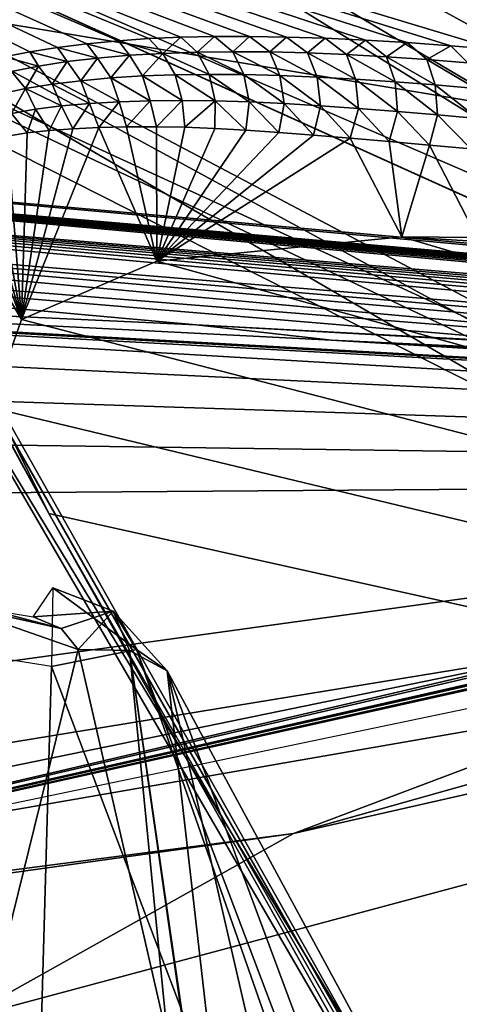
# Model space of a CAD drawing. Header units: millimetres. Extents: x -4274 to 4951, y -4805 to 4805.
# Tile 218 of 225: x 1668 to 1880, y 2198 to 2672. Entities that reach past the tile are written whole.
import ezdxf

# ---------------------------------------------------------------- set-up
doc = ezdxf.new("R2010")
doc.units = ezdxf.units.MM
doc.header["$LTSCALE"] = 41.718519
for name, color, linetype in [('37', 7, 'CONTINUOUS'), ('38', 7, 'CONTINUOUS'), ('424', 7, 'CONTINUOUS'), ('426', 7, 'CONTINUOUS'), ('427', 7, 'CONTINUOUS'), ('428', 7, 'CONTINUOUS'), ('429', 7, 'CONTINUOUS'), ('430', 7, 'CONTINUOUS'), ('46', 7, 'CONTINUOUS'), ('49', 7, 'CONTINUOUS'), ('490', 7, 'CONTINUOUS'), ('50', 7, 'CONTINUOUS'), ('53', 7, 'CONTINUOUS'), ('62', 7, 'CONTINUOUS'), ('63', 7, 'CONTINUOUS'), ('763', 7, 'CONTINUOUS'), ('764', 7, 'CONTINUOUS'), ('787', 7, 'CONTINUOUS'), ('822', 7, 'CONTINUOUS'), ('879', 7, 'CONTINUOUS'), ('923', 7, 'CONTINUOUS'), ('924', 7, 'CONTINUOUS'), ('943', 7, 'CONTINUOUS'), ('955', 7, 'CONTINUOUS'), ('98', 7, 'CONTINUOUS'), ('990', 7, 'CONTINUOUS')]:
    doc.layers.add(name, color=color, linetype=linetype)

msp = doc.modelspace()

# ---------------------------------------------------------------- linework, layer by layer
at = {"layer": '37', "linetype": 'Continuous'}
for points in [[(0, 2134.04, -11095.23), (2454.89, 2472.58, -11095.23), (0, -2134.04, -11095.23), (0, 2134.04, -11095.23)], [(0, -2134.04, -11095.23), (2454.89, 2472.58, -11095.23), (2454.89, -2472.58, -11095.23), (0, -2134.04, -11095.23)]]:
    msp.add_3dface(points, dxfattribs=at)
at = {"layer": '38', "linetype": 'Continuous'}
for points in [[(2454.89, 2472.58, -11095.23), (0, 2134.04, -11095.23), (2454.89, 2472.58, -10993.63), (2454.89, 2472.58, -11095.23)], [(2454.89, 2472.58, -10993.63), (0, 2134.04, -11095.23), (0, 2134, -10993.63), (2454.89, 2472.58, -10993.63)]]:
    msp.add_3dface(points, dxfattribs=at)
at = {"layer": '424', "linetype": 'Continuous'}
for points in [[(1683.23, 2360.81, -7404.98), (2265.38, 825.34, -7290.01), (1724.24, 2369.01, -7433.46), (1683.23, 2360.81, -7404.98)], [(1724.24, 2369.01, -7433.46), (2265.38, 825.34, -7290.01), (2309, 826.56, -7319.03), (1724.24, 2369.01, -7433.46)], [(1724.24, 2369.01, -7433.46), (2309, 826.56, -7319.03), (1738.96, 2358.8, -7480.61), (1724.24, 2369.01, -7433.46)], [(1738.96, 2358.8, -7480.61), (2309, 826.56, -7319.03), (1924.65, 2015.81, -7448.59), (1738.96, 2358.8, -7480.61)]]:
    msp.add_3dface(points, dxfattribs=at)
at = {"layer": '426', "linetype": 'Continuous'}
for points in [[(1650.07, 1190.9, -7213.76), (1683.23, 2360.81, -7404.98), (1631.56, 2369.09, -7397.43), (1650.07, 1190.9, -7213.76)], [(2265.38, 825.34, -7290.01), (1683.23, 2360.81, -7404.98), (1650.07, 1190.9, -7213.76), (2265.38, 825.34, -7290.01)]]:
    msp.add_3dface(points, dxfattribs=at)
at = {"layer": '427', "linetype": 'Continuous'}
for points in [[(1683.96, 2398.74, -7441.45), (1712.93, 2387.55, -7469.84), (1674.45, 2384.83, -7491.3), (1683.96, 2398.74, -7441.45)], [(1683.23, 2360.81, -7404.98), (1724.24, 2369.01, -7433.46), (1683.96, 2398.74, -7441.45), (1683.23, 2360.81, -7404.98)], [(1724.24, 2369.01, -7433.46), (1712.93, 2387.55, -7469.84), (1683.96, 2398.74, -7441.45), (1724.24, 2369.01, -7433.46)], [(1712.93, 2387.55, -7469.84), (1687.82, 2379.18, -7496.51), (1674.45, 2384.83, -7491.3), (1712.93, 2387.55, -7469.84)], [(1687.82, 2379.18, -7496.51), (1712.93, 2387.55, -7469.84), (1696.02, 2369, -7505.97), (1687.82, 2379.18, -7496.51)], [(1696.02, 2369, -7505.97), (1712.93, 2387.55, -7469.84), (1720.85, 2368.49, -7497.08), (1696.02, 2369, -7505.97)], [(1724.24, 2369.01, -7433.46), (1738.96, 2358.8, -7480.61), (1712.93, 2387.55, -7469.84), (1724.24, 2369.01, -7433.46)], [(1712.93, 2387.55, -7469.84), (1738.96, 2358.8, -7480.61), (1720.85, 2368.49, -7497.08), (1712.93, 2387.55, -7469.84)]]:
    msp.add_3dface(points, dxfattribs=at)
at = {"layer": '428', "linetype": 'Continuous'}
msp.add_3dface([(1738.96, 2358.8, -7480.61), (1924.65, 2015.81, -7448.59), (1805.33, 2071.26, -7782.34), (1738.96, 2358.8, -7480.61)], dxfattribs=at)
at = {"layer": '429', "linetype": 'Continuous'}
for points in [[(1696.02, 2369, -7505.97), (1720.85, 2368.49, -7497.08), (1761.75, 2082.81, -7810.04), (1696.02, 2369, -7505.97)], [(1720.85, 2368.49, -7497.08), (1738.96, 2358.8, -7480.61), (1801.71, 1810.92, -8178.25), (1720.85, 2368.49, -7497.08)], [(1774.91, 1817.79, -8181.67), (1720.85, 2368.49, -7497.08), (1801.71, 1810.92, -8178.25), (1774.91, 1817.79, -8181.67)], [(1720.85, 2368.49, -7497.08), (1774.91, 1817.79, -8181.67), (1761.75, 2082.81, -7810.04), (1720.85, 2368.49, -7497.08)], [(1801.71, 1810.92, -8178.25), (1738.96, 2358.8, -7480.61), (1805.33, 2071.26, -7782.34), (1801.71, 1810.92, -8178.25)]]:
    msp.add_3dface(points, dxfattribs=at)
at = {"layer": '430', "linetype": 'Continuous'}
for points in [[(1687.82, 2379.18, -7496.51), (1696.02, 2369, -7505.97), (1631.21, 2391.62, -7485.07), (1687.82, 2379.18, -7496.51)], [(1631.21, 2391.62, -7485.07), (1696.02, 2369, -7505.97), (1635.42, 2123.34, -7761.93), (1631.21, 2391.62, -7485.07)], [(1687.82, 2379.18, -7496.51), (1631.21, 2391.62, -7485.07), (1652.83, 2388.22, -7488.18), (1687.82, 2379.18, -7496.51)], [(1674.45, 2384.83, -7491.3), (1687.82, 2379.18, -7496.51), (1652.83, 2388.22, -7488.18), (1674.45, 2384.83, -7491.3)], [(1696.02, 2369, -7505.97), (1761.75, 2082.81, -7810.04), (1635.42, 2123.34, -7761.93), (1696.02, 2369, -7505.97)]]:
    msp.add_3dface(points, dxfattribs=at)
at = {"layer": '46', "linetype": 'Continuous'}
for points in [[(2458.34, 2460.35, -10993.63), (1240.81, 2206.46, -10993.63), (2445.86, 2485.45, -10205.11), (2458.34, 2460.35, -10993.63)], [(2445.86, 2485.45, -10205.11), (1240.81, 2206.46, -10993.63), (2334.06, 2454.42, -10217), (2445.86, 2485.45, -10205.11)], [(2334.06, 2454.42, -10217), (1240.81, 2206.46, -10993.63), (2300.62, 2445.66, -10214.58), (2334.06, 2454.42, -10217)], [(2300.62, 2445.66, -10214.58), (1240.81, 2206.46, -10993.63), (2218.14, 2424.92, -10200.1), (2300.62, 2445.66, -10214.58)], [(2218.14, 2424.92, -10200.1), (1240.81, 2206.46, -10993.63), (2120.6, 2402.25, -10161.19), (2218.14, 2424.92, -10200.1)], [(2120.6, 2402.25, -10161.19), (1240.81, 2206.46, -10993.63), (1986.72, 2375.19, -10046.03), (2120.6, 2402.25, -10161.19)], [(1986.72, 2375.19, -10046.03), (1240.81, 2206.46, -10993.63), (1939.42, 2369.39, -9914.13), (1986.72, 2375.19, -10046.03)], [(1939.42, 2369.39, -9914.13), (1240.81, 2206.46, -10993.63), (975.4, 2211.75, -9914.13), (1939.42, 2369.39, -9914.13)]]:
    msp.add_3dface(points, dxfattribs=at)
at = {"layer": '49', "linetype": 'Continuous'}
for points in [[(1392.64, 3258.26, -10063.43), (1409.46, 3303.76, -9914.13), (2609.58, 2566.25, -10036.67), (1392.64, 3258.26, -10063.43)], [(1409.46, 3303.76, -9914.13), (2643.48, 2578.76, -9914.13), (2609.58, 2566.25, -10036.67), (1409.46, 3303.76, -9914.13)], [(1348.59, 3139.14, -10155.7), (1392.64, 3258.26, -10063.43), (2500.02, 2539.32, -10131.38), (1348.59, 3139.14, -10155.7)], [(2500.02, 2539.32, -10131.38), (1392.64, 3258.26, -10063.43), (2609.58, 2566.25, -10036.67), (2500.02, 2539.32, -10131.38)], [(1294.15, 2991.91, -10155.7), (1348.59, 3139.14, -10155.7), (2321.77, 2504.54, -10168.04), (1294.15, 2991.91, -10155.7)], [(2321.77, 2504.54, -10168.04), (1348.59, 3139.14, -10155.7), (2418.9, 2522.4, -10159.02), (2321.77, 2504.54, -10168.04)], [(2418.9, 2522.4, -10159.02), (1348.59, 3139.14, -10155.7), (2500.02, 2539.32, -10131.38), (2418.9, 2522.4, -10159.02)], [(1250.1, 2872.79, -10063.43), (1294.15, 2991.91, -10155.7), (2129.45, 2475.96, -10123.27), (1250.1, 2872.79, -10063.43)], [(2129.45, 2475.96, -10123.27), (1294.15, 2991.91, -10155.7), (2217.67, 2487.94, -10154.33), (2129.45, 2475.96, -10123.27)], [(2217.67, 2487.94, -10154.33), (1294.15, 2991.91, -10155.7), (2321.77, 2504.54, -10168.04), (2217.67, 2487.94, -10154.33)], [(1233.28, 2827.29, -9914.13), (1250.1, 2872.79, -10063.43), (1956.41, 2461.45, -9914.13), (1233.28, 2827.29, -9914.13)], [(1956.41, 2461.45, -9914.13), (1250.1, 2872.79, -10063.43), (2004.18, 2462.82, -10029.36), (1956.41, 2461.45, -9914.13)], [(2004.18, 2462.82, -10029.36), (1250.1, 2872.79, -10063.43), (2129.45, 2475.96, -10123.27), (2004.18, 2462.82, -10029.36)]]:
    msp.add_3dface(points, dxfattribs=at)
at = {"layer": '490', "linetype": 'Continuous'}
msp.add_3dface([(2013.08, 1879.18, -2979.4), (1597.93, 2031.43, -3069.93), (1621, 2526.47, -2300.29), (2013.08, 1879.18, -2979.4)], dxfattribs=at)
at = {"layer": '50', "linetype": 'Continuous'}
for points in [[(2643.48, 2578.76, -9914.13), (1409.46, 3303.76, -9914.13), (1392.64, 3258.26, -9764.83), (2643.48, 2578.76, -9914.13)], [(1392.64, 3258.26, -9764.83), (1348.59, 3139.14, -9672.56), (2500.08, 2539.33, -9696.91), (1392.64, 3258.26, -9764.83)], [(2643.48, 2578.76, -9914.13), (1392.64, 3258.26, -9764.83), (2610.23, 2566.44, -9792.62), (2643.48, 2578.76, -9914.13)], [(2610.23, 2566.44, -9792.62), (1392.64, 3258.26, -9764.83), (2500.08, 2539.33, -9696.91), (2610.23, 2566.44, -9792.62)], [(1348.59, 3139.14, -9672.56), (1294.15, 2991.91, -9672.56), (2418.29, 2522.28, -9669.11), (1348.59, 3139.14, -9672.56)], [(2500.08, 2539.33, -9696.91), (1348.59, 3139.14, -9672.56), (2418.29, 2522.28, -9669.11), (2500.08, 2539.33, -9696.91)], [(1294.15, 2991.91, -9672.56), (1250.1, 2872.79, -9764.83), (2159.13, 2479.78, -9692.29), (1294.15, 2991.91, -9672.56)], [(2418.29, 2522.28, -9669.11), (1294.15, 2991.91, -9672.56), (2320.79, 2504.37, -9660.23), (2418.29, 2522.28, -9669.11)], [(2320.79, 2504.37, -9660.23), (1294.15, 2991.91, -9672.56), (2159.13, 2479.78, -9692.29), (2320.79, 2504.37, -9660.23)], [(1250.1, 2872.79, -9764.83), (1233.28, 2827.29, -9914.13), (2023.41, 2464.44, -9777.66), (1250.1, 2872.79, -9764.83)], [(2159.13, 2479.78, -9692.29), (1250.1, 2872.79, -9764.83), (2128.9, 2475.89, -9705.24), (2159.13, 2479.78, -9692.29)], [(2128.9, 2475.89, -9705.24), (1250.1, 2872.79, -9764.83), (2023.41, 2464.44, -9777.66), (2128.9, 2475.89, -9705.24)], [(1233.28, 2827.29, -9914.13), (1956.41, 2461.45, -9914.13), (2003.96, 2462.8, -9799.16), (1233.28, 2827.29, -9914.13)], [(2023.41, 2464.44, -9777.66), (1233.28, 2827.29, -9914.13), (2003.96, 2462.8, -9799.16), (2023.41, 2464.44, -9777.66)]]:
    msp.add_3dface(points, dxfattribs=at)
at = {"layer": '53', "linetype": 'Continuous'}
for points in [[(1939.42, 2369.39, -9914.13), (975.4, 2211.75, -9914.13), (1000.41, 2176.5, -8832.54), (1939.42, 2369.39, -9914.13)], [(1970.64, 2344.73, -9031.58), (1939.42, 2369.39, -9914.13), (1000.41, 2176.5, -8832.54), (1970.64, 2344.73, -9031.58)]]:
    msp.add_3dface(points, dxfattribs=at)
at = {"layer": '62', "linetype": 'Continuous'}
for points in [[(1639.68, 2190.89, -8846.22), (1732.37, 1923.25, -8804.11), (2946.93, 2540.75, -9265.17), (1639.68, 2190.89, -8846.22)], [(2946.93, 2540.75, -9265.17), (1732.37, 1923.25, -8804.11), (3036.17, 2541.45, -9295.34), (2946.93, 2540.75, -9265.17)], [(3036.17, 2541.45, -9295.34), (1732.37, 1923.25, -8804.11), (3113.16, 2487.93, -9306.83), (3036.17, 2541.45, -9295.34)], [(1732.37, 1923.25, -8804.11), (2817.05, 2205.68, -9135.03), (3113.16, 2487.93, -9306.83), (1732.37, 1923.25, -8804.11)]]:
    msp.add_3dface(points, dxfattribs=at)
at = {"layer": '63', "linetype": 'Continuous'}
for points in [[(2915.16, 2594.05, -9295.45), (1970.64, 2344.73, -9031.58), (1799.87, 2280.49, -8919.1), (2915.16, 2594.05, -9295.45)], [(2946.93, 2540.75, -9265.17), (2915.16, 2594.05, -9295.45), (1799.87, 2280.49, -8919.1), (2946.93, 2540.75, -9265.17)], [(1639.68, 2190.89, -8846.22), (2946.93, 2540.75, -9265.17), (1799.87, 2280.49, -8919.1), (1639.68, 2190.89, -8846.22)], [(1970.64, 2344.73, -9031.58), (1000.41, 2176.5, -8832.54), (1799.87, 2280.49, -8919.1), (1970.64, 2344.73, -9031.58)], [(1799.87, 2280.49, -8919.1), (1000.41, 2176.5, -8832.54), (608.94, 2114.4, -8725.68), (1799.87, 2280.49, -8919.1)], [(1639.68, 2190.89, -8846.22), (1799.87, 2280.49, -8919.1), (608.94, 2114.4, -8725.68), (1639.68, 2190.89, -8846.22)]]:
    msp.add_3dface(points, dxfattribs=at)
at = {"layer": '763', "linetype": 'Continuous'}
for points in [[(2013.08, 1879.18, -2979.4), (1621, 2526.47, -2300.29), (2096.12, 1709.99, -3063.88), (2013.08, 1879.18, -2979.4)], [(1621, 2526.47, -2300.29), (1634.34, 2522.89, -2290.25), (2096.12, 1709.99, -3063.88), (1621, 2526.47, -2300.29)], [(1634.34, 2522.89, -2290.25), (1643, 2513.36, -2279.05), (2096.12, 1709.99, -3063.88), (1634.34, 2522.89, -2290.25)]]:
    msp.add_3dface(points, dxfattribs=at)
at = {"layer": '764', "linetype": 'Continuous'}
for points in [[(1668.72, 2527.88, -2003.5), (1661.85, 2616.26, -1991.12), (1671.51, 2617.81, -1973.36), (1668.72, 2527.88, -2003.5)], [(1734.04, 2556.07, -1875.21), (1668.72, 2527.88, -2003.5), (1706.03, 2620.42, -1919.08), (1734.04, 2556.07, -1875.21)], [(1668.72, 2527.88, -2003.5), (1693.6, 2619.82, -1937.35), (1706.03, 2620.42, -1919.08), (1668.72, 2527.88, -2003.5)], [(1668.72, 2527.88, -2003.5), (1682.11, 2618.97, -1955.41), (1693.6, 2619.82, -1937.35), (1668.72, 2527.88, -2003.5)], [(1668.72, 2527.88, -2003.5), (1671.51, 2617.81, -1973.36), (1682.11, 2618.97, -1955.41), (1668.72, 2527.88, -2003.5)], [(1734.04, 2556.07, -1875.21), (1706.03, 2620.42, -1919.08), (1719.42, 2620.75, -1900.65), (1734.04, 2556.07, -1875.21)], [(1734.04, 2556.07, -1875.21), (1719.42, 2620.75, -1900.65), (1733.78, 2620.77, -1882.11), (1734.04, 2556.07, -1875.21)], [(1734.04, 2556.07, -1875.21), (1733.78, 2620.77, -1882.11), (1747.49, 2620.51, -1865.45), (1734.04, 2556.07, -1875.21)], [(1734.04, 2556.07, -1875.21), (1747.49, 2620.51, -1865.45), (1761.88, 2619.95, -1849.02), (1734.04, 2556.07, -1875.21)], [(1734.04, 2556.07, -1875.21), (1761.88, 2619.95, -1849.02), (1776.95, 2619.11, -1832.85), (1734.04, 2556.07, -1875.21)], [(1734.04, 2556.07, -1875.21), (1776.95, 2619.11, -1832.85), (1792.79, 2618.01, -1816.95), (1734.04, 2556.07, -1875.21)], [(1734.04, 2556.07, -1875.21), (1792.79, 2618.01, -1816.95), (1809.51, 2616.71, -1801.24), (1734.04, 2556.07, -1875.21)], [(1668.72, 2527.88, -2003.5), (1645.18, 2611.71, -2026.45), (1653.1, 2614.25, -2008.78), (1668.72, 2527.88, -2003.5)], [(1668.72, 2527.88, -2003.5), (1653.1, 2614.25, -2008.78), (1661.85, 2616.26, -1991.12), (1668.72, 2527.88, -2003.5)], [(1734.04, 2556.07, -1875.21), (1809.51, 2616.71, -1801.24), (1827.2, 2615.25, -1785.68), (1734.04, 2556.07, -1875.21)], [(1852.07, 2567.71, -1748.1), (1734.04, 2556.07, -1875.21), (1827.2, 2615.25, -1785.68), (1852.07, 2567.71, -1748.1)], [(1852.07, 2567.71, -1748.1), (1827.2, 2615.25, -1785.68), (1845.88, 2613.64, -1770.25), (1852.07, 2567.71, -1748.1)], [(1852.07, 2567.71, -1748.1), (1845.88, 2613.64, -1770.25), (1865.37, 2611.91, -1755.14), (1852.07, 2567.71, -1748.1)], [(1668.72, 2527.88, -2003.5), (1626.24, 2600.58, -2079.64), (1638.06, 2608.58, -2044.18), (1668.72, 2527.88, -2003.5)], [(1668.72, 2527.88, -2003.5), (1638.06, 2608.58, -2044.18), (1645.18, 2611.71, -2026.45), (1668.72, 2527.88, -2003.5)], [(1888.42, 2567.51, -1719.96), (1852.07, 2567.71, -1748.1), (1865.37, 2611.91, -1755.14), (1888.42, 2567.51, -1719.96)], [(1888.42, 2567.51, -1719.96), (1865.37, 2611.91, -1755.14), (1885.37, 2610.07, -1740.63), (1888.42, 2567.51, -1719.96)], [(1668.72, 2527.88, -2003.5), (1653.82, 2485.57, -2121.29), (1626.24, 2600.58, -2079.64), (1668.72, 2527.88, -2003.5)], [(1653.82, 2485.57, -2121.29), (1681.99, 2434.59, -2216.57), (1616.82, 2555.14, -2203.78), (1653.82, 2485.57, -2121.29)], [(1616.82, 2555.14, -2203.78), (1681.99, 2434.59, -2216.57), (1662.49, 2473.99, -2247.82), (1616.82, 2555.14, -2203.78)]]:
    msp.add_3dface(points, dxfattribs=at)
at = {"layer": '787', "linetype": 'Continuous'}
msp.add_3dface([(1752.88, 2525.38, 598.57), (2258.58, 2497.52, 864.76), (1942.93, 2515.2, 697.86), (1752.88, 2525.38, 598.57)], dxfattribs=at)
at = {"layer": '822', "linetype": 'Continuous'}
for points in [[(704.76, 2829.71, -466.19), (3251.2, 2654.61, 287.82), (1007.76, 2896.86, -991.01), (704.76, 2829.71, -466.19)], [(1007.76, 2896.86, -991.01), (3251.2, 2654.61, 287.82), (1318.04, 2832.73, -1528.44), (1007.76, 2896.86, -991.01)], [(3251.2, 2654.61, 287.82), (3719.77, 2483.81, -523.53), (1318.04, 2832.73, -1528.44), (3251.2, 2654.61, 287.82)], [(3719.77, 2483.81, -523.53), (2808.49, 2570.94, -1115.42), (1318.04, 2832.73, -1528.44), (3719.77, 2483.81, -523.53)], [(1897.47, 2658.06, -1707.16), (1875.66, 2659.8, -1722.33), (1318.04, 2832.73, -1528.44), (1897.47, 2658.06, -1707.16)], [(2808.49, 2570.94, -1115.42), (1897.47, 2658.06, -1707.16), (1318.04, 2832.73, -1528.44), (2808.49, 2570.94, -1115.42)], [(1875.66, 2659.8, -1722.33), (1854.67, 2661.29, -1737.72), (1318.04, 2832.73, -1528.44), (1875.66, 2659.8, -1722.33)], [(1854.67, 2661.29, -1737.72), (1834.48, 2662.48, -1753.33), (1318.04, 2832.73, -1528.44), (1854.67, 2661.29, -1737.72)], [(1834.48, 2662.48, -1753.33), (1815.09, 2663.38, -1769.16), (1318.04, 2832.73, -1528.44), (1834.48, 2662.48, -1753.33)], [(1815.09, 2663.38, -1769.16), (1796.51, 2663.98, -1785.19), (1318.04, 2832.73, -1528.44), (1815.09, 2663.38, -1769.16)], [(1796.51, 2663.98, -1785.19), (1778.72, 2664.28, -1801.45), (1318.04, 2832.73, -1528.44), (1796.51, 2663.98, -1785.19)], [(1778.72, 2664.28, -1801.45), (1761.74, 2664.26, -1817.93), (1318.04, 2832.73, -1528.44), (1778.72, 2664.28, -1801.45)], [(1761.74, 2664.26, -1817.93), (1745.56, 2663.9, -1834.75), (1318.04, 2832.73, -1528.44), (1761.74, 2664.26, -1817.93)], [(1745.56, 2663.9, -1834.75), (1730.17, 2663.2, -1851.88), (1318.04, 2832.73, -1528.44), (1745.56, 2663.9, -1834.75)], [(1730.17, 2663.2, -1851.88), (1715.59, 2662.19, -1869.21), (1318.04, 2832.73, -1528.44), (1730.17, 2663.2, -1851.88)], [(1715.59, 2662.19, -1869.21), (1700.33, 2660.71, -1888.58), (1318.04, 2832.73, -1528.44), (1715.59, 2662.19, -1869.21)], [(1700.33, 2660.71, -1888.58), (1686.07, 2658.92, -1907.94), (1318.04, 2832.73, -1528.44), (1700.33, 2660.71, -1888.58)], [(1686.07, 2658.92, -1907.94), (1672.82, 2656.83, -1927.17), (1318.04, 2832.73, -1528.44), (1686.07, 2658.92, -1907.94)], [(1672.82, 2656.83, -1927.17), (1660.57, 2654.43, -1946.26), (1318.04, 2832.73, -1528.44), (1672.82, 2656.83, -1927.17)], [(2783.07, 2483.76, 1099.44), (3251.2, 2654.61, 287.82), (704.76, 2829.71, -466.19), (2783.07, 2483.76, 1099.44)], [(846.65, 2658.06, 112.92), (2783.07, 2483.76, 1099.44), (704.76, 2829.71, -466.19), (846.65, 2658.06, 112.92)]]:
    msp.add_3dface(points, dxfattribs=at)
at = {"layer": '879', "linetype": 'Continuous'}
for points in [[(1700.33, 2660.71, -1888.58), (1705.4, 2653.86, -1898.54), (1686.07, 2658.92, -1907.94), (1700.33, 2660.71, -1888.58)], [(1715.59, 2662.19, -1869.21), (1720.78, 2655.19, -1879.2), (1700.33, 2660.71, -1888.58), (1715.59, 2662.19, -1869.21)], [(1720.78, 2655.19, -1879.2), (1705.4, 2653.86, -1898.54), (1700.33, 2660.71, -1888.58), (1720.78, 2655.19, -1879.2)], [(1730.17, 2663.2, -1851.88), (1736.83, 2656.13, -1860.39), (1715.59, 2662.19, -1869.21), (1730.17, 2663.2, -1851.88)], [(1736.83, 2656.13, -1860.39), (1720.78, 2655.19, -1879.2), (1715.59, 2662.19, -1869.21), (1736.83, 2656.13, -1860.39)], [(1745.56, 2663.9, -1834.75), (1736.83, 2656.13, -1860.39), (1730.17, 2663.2, -1851.88), (1745.56, 2663.9, -1834.75)], [(1753.46, 2656.7, -1842.17), (1736.83, 2656.13, -1860.39), (1745.56, 2663.9, -1834.75), (1753.46, 2656.7, -1842.17)], [(1761.74, 2664.26, -1817.93), (1753.46, 2656.7, -1842.17), (1745.56, 2663.9, -1834.75), (1761.74, 2664.26, -1817.93)], [(1770.66, 2656.91, -1824.54), (1753.46, 2656.7, -1842.17), (1761.74, 2664.26, -1817.93), (1770.66, 2656.91, -1824.54)], [(1778.72, 2664.28, -1801.45), (1770.66, 2656.91, -1824.54), (1761.74, 2664.26, -1817.93), (1778.72, 2664.28, -1801.45)], [(1788.4, 2656.78, -1807.5), (1770.66, 2656.91, -1824.54), (1778.72, 2664.28, -1801.45), (1788.4, 2656.78, -1807.5)], [(1796.51, 2663.98, -1785.19), (1788.4, 2656.78, -1807.5), (1778.72, 2664.28, -1801.45), (1796.51, 2663.98, -1785.19)], [(1806.66, 2656.32, -1791.03), (1788.4, 2656.78, -1807.5), (1796.51, 2663.98, -1785.19), (1806.66, 2656.32, -1791.03)], [(1815.09, 2663.38, -1769.16), (1806.66, 2656.32, -1791.03), (1796.51, 2663.98, -1785.19), (1815.09, 2663.38, -1769.16)], [(1825.42, 2655.55, -1775.11), (1806.66, 2656.32, -1791.03), (1815.09, 2663.38, -1769.16), (1825.42, 2655.55, -1775.11)], [(1834.48, 2662.48, -1753.33), (1825.42, 2655.55, -1775.11), (1815.09, 2663.38, -1769.16), (1834.48, 2662.48, -1753.33)], [(1844.61, 2654.49, -1759.77), (1825.42, 2655.55, -1775.11), (1834.48, 2662.48, -1753.33), (1844.61, 2654.49, -1759.77)], [(1854.67, 2661.29, -1737.72), (1844.61, 2654.49, -1759.77), (1834.48, 2662.48, -1753.33), (1854.67, 2661.29, -1737.72)], [(1864.13, 2653.16, -1745.07), (1844.61, 2654.49, -1759.77), (1854.67, 2661.29, -1737.72), (1864.13, 2653.16, -1745.07)], [(1875.66, 2659.8, -1722.33), (1864.13, 2653.16, -1745.07), (1854.67, 2661.29, -1737.72), (1875.66, 2659.8, -1722.33)], [(1672.82, 2656.83, -1927.17), (1676.91, 2650.02, -1938.5), (1660.57, 2654.43, -1946.26), (1672.82, 2656.83, -1927.17)], [(1686.07, 2658.92, -1907.94), (1690.74, 2652.14, -1918.33), (1672.82, 2656.83, -1927.17), (1686.07, 2658.92, -1907.94)], [(1690.74, 2652.14, -1918.33), (1676.91, 2650.02, -1938.5), (1672.82, 2656.83, -1927.17), (1690.74, 2652.14, -1918.33)], [(1705.4, 2653.86, -1898.54), (1690.74, 2652.14, -1918.33), (1686.07, 2658.92, -1907.94), (1705.4, 2653.86, -1898.54)], [(1736.83, 2656.13, -1860.39), (1727.07, 2645.22, -1883.46), (1720.78, 2655.19, -1879.2), (1736.83, 2656.13, -1860.39)], [(1742.86, 2645.79, -1865.01), (1727.07, 2645.22, -1883.46), (1736.83, 2656.13, -1860.39), (1742.86, 2645.79, -1865.01)], [(1753.46, 2656.7, -1842.17), (1759.16, 2646.01, -1847.2), (1736.83, 2656.13, -1860.39), (1753.46, 2656.7, -1842.17)], [(1759.16, 2646.01, -1847.2), (1742.86, 2645.79, -1865.01), (1736.83, 2656.13, -1860.39), (1759.16, 2646.01, -1847.2)], [(1770.66, 2656.91, -1824.54), (1775.97, 2645.89, -1830.02), (1753.46, 2656.7, -1842.17), (1770.66, 2656.91, -1824.54)], [(1775.97, 2645.89, -1830.02), (1759.16, 2646.01, -1847.2), (1753.46, 2656.7, -1842.17), (1775.97, 2645.89, -1830.02)], [(1793.33, 2645.45, -1813.42), (1775.97, 2645.89, -1830.02), (1770.66, 2656.91, -1824.54), (1793.33, 2645.45, -1813.42)], [(1788.4, 2656.78, -1807.5), (1793.33, 2645.45, -1813.42), (1770.66, 2656.91, -1824.54), (1788.4, 2656.78, -1807.5)], [(1811.27, 2644.72, -1797.34), (1793.33, 2645.45, -1813.42), (1788.4, 2656.78, -1807.5), (1811.27, 2644.72, -1797.34)], [(1806.66, 2656.32, -1791.03), (1811.27, 2644.72, -1797.34), (1788.4, 2656.78, -1807.5), (1806.66, 2656.32, -1791.03)], [(1829.79, 2643.7, -1781.74), (1811.27, 2644.72, -1797.34), (1806.66, 2656.32, -1791.03), (1829.79, 2643.7, -1781.74)], [(1825.42, 2655.55, -1775.11), (1829.79, 2643.7, -1781.74), (1806.66, 2656.32, -1791.03), (1825.42, 2655.55, -1775.11)], [(1848.82, 2642.43, -1766.62), (1829.79, 2643.7, -1781.74), (1825.42, 2655.55, -1775.11), (1848.82, 2642.43, -1766.62)], [(1844.61, 2654.49, -1759.77), (1848.82, 2642.43, -1766.62), (1825.42, 2655.55, -1775.11), (1844.61, 2654.49, -1759.77)], [(1883.84, 2651.56, -1731.09), (1864.13, 2653.16, -1745.07), (1875.66, 2659.8, -1722.33), (1883.84, 2651.56, -1731.09)], [(1897.47, 2658.06, -1707.16), (1883.84, 2651.56, -1731.09), (1875.66, 2659.8, -1722.33), (1897.47, 2658.06, -1707.16)], [(1676.91, 2650.02, -1938.5), (1664, 2647.46, -1958.97), (1660.57, 2654.43, -1946.26), (1676.91, 2650.02, -1938.5)], [(1690.74, 2652.14, -1918.33), (1683.59, 2641.27, -1941.75), (1676.91, 2650.02, -1938.5), (1690.74, 2652.14, -1918.33)], [(1697.32, 2642.97, -1921.94), (1683.59, 2641.27, -1941.75), (1690.74, 2652.14, -1918.33), (1697.32, 2642.97, -1921.94)], [(1705.4, 2653.86, -1898.54), (1697.32, 2642.97, -1921.94), (1690.74, 2652.14, -1918.33), (1705.4, 2653.86, -1898.54)], [(1711.86, 2644.27, -1902.47), (1697.32, 2642.97, -1921.94), (1705.4, 2653.86, -1898.54), (1711.86, 2644.27, -1902.47)], [(1720.78, 2655.19, -1879.2), (1711.86, 2644.27, -1902.47), (1705.4, 2653.86, -1898.54), (1720.78, 2655.19, -1879.2)], [(1727.07, 2645.22, -1883.46), (1711.86, 2644.27, -1902.47), (1720.78, 2655.19, -1879.2), (1727.07, 2645.22, -1883.46)], [(1868.19, 2640.93, -1752.1), (1848.82, 2642.43, -1766.62), (1844.61, 2654.49, -1759.77), (1868.19, 2640.93, -1752.1)], [(1864.13, 2653.16, -1745.07), (1868.19, 2640.93, -1752.1), (1844.61, 2654.49, -1759.77), (1864.13, 2653.16, -1745.07)], [(1887.74, 2639.23, -1738.3), (1868.19, 2640.93, -1752.1), (1864.13, 2653.16, -1745.07), (1887.74, 2639.23, -1738.3)], [(1883.84, 2651.56, -1731.09), (1887.74, 2639.23, -1738.3), (1864.13, 2653.16, -1745.07), (1883.84, 2651.56, -1731.09)], [(1670.78, 2639.16, -1961.8), (1658.96, 2636.59, -1982.06), (1664, 2647.46, -1958.97), (1670.78, 2639.16, -1961.8)], [(1676.91, 2650.02, -1938.5), (1670.78, 2639.16, -1961.8), (1664, 2647.46, -1958.97), (1676.91, 2650.02, -1938.5)], [(1683.59, 2641.27, -1941.75), (1670.78, 2639.16, -1961.8), (1676.91, 2650.02, -1938.5), (1683.59, 2641.27, -1941.75)], [(1759.16, 2646.01, -1847.2), (1762.13, 2633.22, -1849.55), (1742.86, 2645.79, -1865.01), (1759.16, 2646.01, -1847.2)], [(1778.49, 2632.71, -1832.61), (1762.13, 2633.22, -1849.55), (1759.16, 2646.01, -1847.2), (1778.49, 2632.71, -1832.61)], [(1775.97, 2645.89, -1830.02), (1778.49, 2632.71, -1832.61), (1759.16, 2646.01, -1847.2), (1775.97, 2645.89, -1830.02)], [(1795.4, 2631.91, -1816.25), (1778.49, 2632.71, -1832.61), (1775.97, 2645.89, -1830.02), (1795.4, 2631.91, -1816.25)], [(1793.33, 2645.45, -1813.42), (1795.4, 2631.91, -1816.25), (1775.97, 2645.89, -1830.02), (1793.33, 2645.45, -1813.42)], [(1683.59, 2641.27, -1941.75), (1688.09, 2630.8, -1943.33), (1670.78, 2639.16, -1961.8), (1683.59, 2641.27, -1941.75)], [(1697.32, 2642.97, -1921.94), (1701.61, 2631.99, -1923.68), (1683.59, 2641.27, -1941.75), (1697.32, 2642.97, -1921.94)], [(1701.61, 2631.99, -1923.68), (1688.09, 2630.8, -1943.33), (1683.59, 2641.27, -1941.75), (1701.61, 2631.99, -1923.68)], [(1711.86, 2644.27, -1902.47), (1715.9, 2632.8, -1904.34), (1697.32, 2642.97, -1921.94), (1711.86, 2644.27, -1902.47)], [(1715.9, 2632.8, -1904.34), (1701.61, 2631.99, -1923.68), (1697.32, 2642.97, -1921.94), (1715.9, 2632.8, -1904.34)], [(1727.07, 2645.22, -1883.46), (1730.82, 2633.28, -1885.45), (1711.86, 2644.27, -1902.47), (1727.07, 2645.22, -1883.46)], [(1730.82, 2633.28, -1885.45), (1715.9, 2632.8, -1904.34), (1711.86, 2644.27, -1902.47), (1730.82, 2633.28, -1885.45)], [(1742.86, 2645.79, -1865.01), (1746.26, 2633.42, -1867.15), (1727.07, 2645.22, -1883.46), (1742.86, 2645.79, -1865.01)], [(1746.26, 2633.42, -1867.15), (1730.82, 2633.28, -1885.45), (1727.07, 2645.22, -1883.46), (1746.26, 2633.42, -1867.15)], [(1762.13, 2633.22, -1849.55), (1746.26, 2633.42, -1867.15), (1742.86, 2645.79, -1865.01), (1762.13, 2633.22, -1849.55)], [(1812.94, 2630.86, -1800.36), (1795.4, 2631.91, -1816.25), (1793.33, 2645.45, -1813.42), (1812.94, 2630.86, -1800.36)], [(1811.27, 2644.72, -1797.34), (1812.94, 2630.86, -1800.36), (1793.33, 2645.45, -1813.42), (1811.27, 2644.72, -1797.34)], [(1831.17, 2629.58, -1784.87), (1812.94, 2630.86, -1800.36), (1811.27, 2644.72, -1797.34), (1831.17, 2629.58, -1784.87)], [(1829.79, 2643.7, -1781.74), (1831.17, 2629.58, -1784.87), (1811.27, 2644.72, -1797.34), (1829.79, 2643.7, -1781.74)], [(1850.02, 2628.11, -1769.79), (1831.17, 2629.58, -1784.87), (1829.79, 2643.7, -1781.74), (1850.02, 2628.11, -1769.79)], [(1848.82, 2642.43, -1766.62), (1850.02, 2628.11, -1769.79), (1829.79, 2643.7, -1781.74), (1848.82, 2642.43, -1766.62)], [(1869.26, 2626.47, -1755.28), (1850.02, 2628.11, -1769.79), (1848.82, 2642.43, -1766.62), (1869.26, 2626.47, -1755.28)], [(1868.19, 2640.93, -1752.1), (1869.26, 2626.47, -1755.28), (1848.82, 2642.43, -1766.62), (1868.19, 2640.93, -1752.1)], [(1670.78, 2639.16, -1961.8), (1663.91, 2627.15, -1983.12), (1658.96, 2636.59, -1982.06), (1670.78, 2639.16, -1961.8)], [(1675.51, 2629.21, -1963.15), (1663.91, 2627.15, -1983.12), (1670.78, 2639.16, -1961.8), (1675.51, 2629.21, -1963.15)], [(1688.09, 2630.8, -1943.33), (1675.51, 2629.21, -1963.15), (1670.78, 2639.16, -1961.8), (1688.09, 2630.8, -1943.33)], [(1888.67, 2624.71, -1741.5), (1869.26, 2626.47, -1755.28), (1868.19, 2640.93, -1752.1), (1888.67, 2624.71, -1741.5)], [(1887.74, 2639.23, -1738.3), (1888.67, 2624.71, -1741.5), (1868.19, 2640.93, -1752.1), (1887.74, 2639.23, -1738.3)], [(1688.09, 2630.8, -1943.33), (1701.61, 2631.99, -1923.68), (1693.6, 2619.82, -1937.35), (1688.09, 2630.8, -1943.33)], [(1693.6, 2619.82, -1937.35), (1701.61, 2631.99, -1923.68), (1706.03, 2620.42, -1919.08), (1693.6, 2619.82, -1937.35)], [(1701.61, 2631.99, -1923.68), (1715.9, 2632.8, -1904.34), (1706.03, 2620.42, -1919.08), (1701.61, 2631.99, -1923.68)], [(1706.03, 2620.42, -1919.08), (1715.9, 2632.8, -1904.34), (1719.42, 2620.75, -1900.65), (1706.03, 2620.42, -1919.08)], [(1715.9, 2632.8, -1904.34), (1730.82, 2633.28, -1885.45), (1719.42, 2620.75, -1900.65), (1715.9, 2632.8, -1904.34)], [(1719.42, 2620.75, -1900.65), (1730.82, 2633.28, -1885.45), (1733.78, 2620.77, -1882.11), (1719.42, 2620.75, -1900.65)], [(1730.82, 2633.28, -1885.45), (1746.26, 2633.42, -1867.15), (1733.78, 2620.77, -1882.11), (1730.82, 2633.28, -1885.45)], [(1733.78, 2620.77, -1882.11), (1746.26, 2633.42, -1867.15), (1747.49, 2620.51, -1865.45), (1733.78, 2620.77, -1882.11)], [(1746.26, 2633.42, -1867.15), (1762.13, 2633.22, -1849.55), (1747.49, 2620.51, -1865.45), (1746.26, 2633.42, -1867.15)], [(1747.49, 2620.51, -1865.45), (1762.13, 2633.22, -1849.55), (1761.88, 2619.95, -1849.02), (1747.49, 2620.51, -1865.45)], [(1761.88, 2619.95, -1849.02), (1762.13, 2633.22, -1849.55), (1776.95, 2619.11, -1832.85), (1761.88, 2619.95, -1849.02)], [(1762.13, 2633.22, -1849.55), (1778.49, 2632.71, -1832.61), (1776.95, 2619.11, -1832.85), (1762.13, 2633.22, -1849.55)], [(1776.95, 2619.11, -1832.85), (1778.49, 2632.71, -1832.61), (1792.79, 2618.01, -1816.95), (1776.95, 2619.11, -1832.85)], [(1778.49, 2632.71, -1832.61), (1795.4, 2631.91, -1816.25), (1792.79, 2618.01, -1816.95), (1778.49, 2632.71, -1832.61)], [(1792.79, 2618.01, -1816.95), (1795.4, 2631.91, -1816.25), (1809.51, 2616.71, -1801.24), (1792.79, 2618.01, -1816.95)], [(1795.4, 2631.91, -1816.25), (1812.94, 2630.86, -1800.36), (1809.51, 2616.71, -1801.24), (1795.4, 2631.91, -1816.25)], [(1661.85, 2616.26, -1991.12), (1663.91, 2627.15, -1983.12), (1671.51, 2617.81, -1973.36), (1661.85, 2616.26, -1991.12)], [(1663.91, 2627.15, -1983.12), (1675.51, 2629.21, -1963.15), (1671.51, 2617.81, -1973.36), (1663.91, 2627.15, -1983.12)], [(1671.51, 2617.81, -1973.36), (1675.51, 2629.21, -1963.15), (1682.11, 2618.97, -1955.41), (1671.51, 2617.81, -1973.36)], [(1675.51, 2629.21, -1963.15), (1688.09, 2630.8, -1943.33), (1682.11, 2618.97, -1955.41), (1675.51, 2629.21, -1963.15)], [(1682.11, 2618.97, -1955.41), (1688.09, 2630.8, -1943.33), (1693.6, 2619.82, -1937.35), (1682.11, 2618.97, -1955.41)], [(1809.51, 2616.71, -1801.24), (1812.94, 2630.86, -1800.36), (1827.2, 2615.25, -1785.68), (1809.51, 2616.71, -1801.24)], [(1812.94, 2630.86, -1800.36), (1831.17, 2629.58, -1784.87), (1827.2, 2615.25, -1785.68), (1812.94, 2630.86, -1800.36)], [(1827.2, 2615.25, -1785.68), (1831.17, 2629.58, -1784.87), (1845.88, 2613.64, -1770.25), (1827.2, 2615.25, -1785.68)], [(1831.17, 2629.58, -1784.87), (1850.02, 2628.11, -1769.79), (1845.88, 2613.64, -1770.25), (1831.17, 2629.58, -1784.87)], [(1845.88, 2613.64, -1770.25), (1850.02, 2628.11, -1769.79), (1865.37, 2611.91, -1755.14), (1845.88, 2613.64, -1770.25)], [(1850.02, 2628.11, -1769.79), (1869.26, 2626.47, -1755.28), (1865.37, 2611.91, -1755.14), (1850.02, 2628.11, -1769.79)], [(1865.37, 2611.91, -1755.14), (1869.26, 2626.47, -1755.28), (1885.37, 2610.07, -1740.63), (1865.37, 2611.91, -1755.14)], [(1869.26, 2626.47, -1755.28), (1888.67, 2624.71, -1741.5), (1885.37, 2610.07, -1740.63), (1869.26, 2626.47, -1755.28)]]:
    msp.add_3dface(points, dxfattribs=at)
at = {"layer": '923', "linetype": 'Continuous'}
for points in [[(1643, 2513.36, -2279.05), (1662.49, 2473.99, -2247.82), (2096.12, 1709.99, -3063.88), (1643, 2513.36, -2279.05)], [(1681.99, 2434.59, -2216.57), (2096.12, 1709.99, -3063.88), (1662.49, 2473.99, -2247.82), (1681.99, 2434.59, -2216.57)], [(1681.99, 2434.59, -2216.57), (2119.46, 1655.12, -2974.29), (2096.12, 1709.99, -3063.88), (1681.99, 2434.59, -2216.57)]]:
    msp.add_3dface(points, dxfattribs=at)
at = {"layer": '924', "linetype": 'Continuous'}
for points in [[(2777.71, 2482.67, 1100.42), (846.65, 2658.06, 112.92), (840.37, 2649.91, 123.8), (2777.71, 2482.67, 1100.42)], [(2777.71, 2482.67, 1100.42), (2783.07, 2483.76, 1099.44), (846.65, 2658.06, 112.92), (2777.71, 2482.67, 1100.42)], [(835.64, 2637.52, 130.88), (2687.17, 2482.96, 1065.81), (840.37, 2649.91, 123.8), (835.64, 2637.52, 130.88)], [(2687.17, 2482.96, 1065.81), (2708.71, 2482.5, 1075.13), (840.37, 2649.91, 123.8), (2687.17, 2482.96, 1065.81)], [(2708.71, 2482.5, 1075.13), (2726.4, 2482.21, 1082.54), (840.37, 2649.91, 123.8), (2708.71, 2482.5, 1075.13)], [(2726.4, 2482.21, 1082.54), (2740.95, 2482.07, 1088.37), (840.37, 2649.91, 123.8), (2726.4, 2482.21, 1082.54)], [(2740.95, 2482.07, 1088.37), (2752.91, 2482.04, 1092.91), (840.37, 2649.91, 123.8), (2740.95, 2482.07, 1088.37)], [(2752.91, 2482.04, 1092.91), (2762.74, 2482.12, 1096.35), (840.37, 2649.91, 123.8), (2752.91, 2482.04, 1092.91)], [(2762.74, 2482.12, 1096.35), (2770.89, 2482.32, 1098.85), (840.37, 2649.91, 123.8), (2762.74, 2482.12, 1096.35)], [(2770.89, 2482.32, 1098.85), (2777.71, 2482.67, 1100.42), (840.37, 2649.91, 123.8), (2770.89, 2482.32, 1098.85)], [(833.24, 2622.84, 133.01), (2415.04, 2492.65, 937.09), (835.64, 2637.52, 130.88), (833.24, 2622.84, 133.01)], [(2415.04, 2492.65, 937.09), (2485.18, 2489.76, 971.35), (835.64, 2637.52, 130.88), (2415.04, 2492.65, 937.09)], [(2485.18, 2489.76, 971.35), (2542.79, 2487.54, 999.07), (835.64, 2637.52, 130.88), (2485.18, 2489.76, 971.35)], [(2542.79, 2487.54, 999.07), (2590.12, 2485.85, 1021.49), (835.64, 2637.52, 130.88), (2542.79, 2487.54, 999.07)], [(2590.12, 2485.85, 1021.49), (2629, 2484.57, 1039.57), (835.64, 2637.52, 130.88), (2590.12, 2485.85, 1021.49)], [(2629, 2484.57, 1039.57), (2660.94, 2483.63, 1054.13), (835.64, 2637.52, 130.88), (2629, 2484.57, 1039.57)], [(2660.94, 2483.63, 1054.13), (2687.17, 2482.96, 1065.81), (835.64, 2637.52, 130.88), (2660.94, 2483.63, 1054.13)], [(2098.27, 2507.3, 777.87), (2225.4, 2501.16, 842.5), (833.24, 2622.84, 133.01), (2098.27, 2507.3, 777.87)], [(833.52, 2608.17, 129.86), (2098.27, 2507.3, 777.87), (833.24, 2622.84, 133.01), (833.52, 2608.17, 129.86)], [(2225.4, 2501.16, 842.5), (2329.6, 2496.37, 894.78), (833.24, 2622.84, 133.01), (2225.4, 2501.16, 842.5)], [(2329.6, 2496.37, 894.78), (2415.04, 2492.65, 937.09), (833.24, 2622.84, 133.01), (2329.6, 2496.37, 894.78)], [(1752.88, 2525.38, 598.57), (1942.93, 2515.2, 697.86), (833.52, 2608.17, 129.86), (1752.88, 2525.38, 598.57)], [(1942.93, 2515.2, 697.86), (2098.27, 2507.3, 777.87), (833.52, 2608.17, 129.86), (1942.93, 2515.2, 697.86)]]:
    msp.add_3dface(points, dxfattribs=at)
at = {"layer": '943', "linetype": 'Continuous'}
for points in [[(1852.07, 2567.71, -1748.1), (4189.75, 1877.09, -1337.81), (1734.04, 2556.07, -1875.21), (1852.07, 2567.71, -1748.1)], [(3759.14, 2452.54, -591.97), (4189.75, 1877.09, -1337.81), (1852.07, 2567.71, -1748.1), (3759.14, 2452.54, -591.97)], [(1888.42, 2567.51, -1719.96), (3759.14, 2452.54, -591.97), (1852.07, 2567.71, -1748.1), (1888.42, 2567.51, -1719.96)], [(1734.04, 2556.07, -1875.21), (4189.75, 1877.09, -1337.81), (1668.72, 2527.88, -2003.5), (1734.04, 2556.07, -1875.21)], [(1668.72, 2527.88, -2003.5), (4189.75, 1877.09, -1337.81), (1653.82, 2485.57, -2121.29), (1668.72, 2527.88, -2003.5)], [(1653.82, 2485.57, -2121.29), (4189.75, 1877.09, -1337.81), (1681.99, 2434.59, -2216.57), (1653.82, 2485.57, -2121.29)], [(1681.99, 2434.59, -2216.57), (4189.75, 1877.09, -1337.81), (2119.46, 1655.12, -2974.29), (1681.99, 2434.59, -2216.57)]]:
    msp.add_3dface(points, dxfattribs=at)
at = {"layer": '955', "linetype": 'Continuous'}
for points in [[(872.42, 2566.14, 131.46), (1752.88, 2525.38, 598.57), (833.52, 2608.17, 129.86), (872.42, 2566.14, 131.46)], [(872.42, 2566.14, 131.46), (1818.22, 2517.95, 631.15), (1752.88, 2525.38, 598.57), (872.42, 2566.14, 131.46)], [(1818.22, 2517.95, 631.15), (2258.58, 2497.52, 864.76), (1752.88, 2525.38, 598.57), (1818.22, 2517.95, 631.15)], [(1818.22, 2517.95, 631.15), (2764.4, 2469.62, 1130.98), (2258.58, 2497.52, 864.76), (1818.22, 2517.95, 631.15)]]:
    msp.add_3dface(points, dxfattribs=at)
at = {"layer": '98', "linetype": 'Continuous'}
msp.add_3dface([(2817.05, 2205.68, -9135.03), (1732.37, 1923.25, -8804.11), (2824.76, 2191.54, -9127.2), (2817.05, 2205.68, -9135.03)], dxfattribs=at)
at = {"layer": '990', "linetype": 'Continuous'}
for points in [[(619.38, 2556.07, 55.4), (2743.27, 2452.54, 1167.58), (788.65, 2567.7, 94.16), (619.38, 2556.07, 55.4)], [(788.65, 2567.7, 94.16), (2743.27, 2452.54, 1167.58), (2753.81, 2461.17, 1149.31), (788.65, 2567.7, 94.16)], [(831.1, 2567.5, 111.53), (788.65, 2567.7, 94.16), (2753.81, 2461.17, 1149.31), (831.1, 2567.5, 111.53)], [(872.42, 2566.14, 131.46), (831.1, 2567.5, 111.53), (2753.81, 2461.17, 1149.31), (872.42, 2566.14, 131.46)], [(1818.22, 2517.95, 631.15), (872.42, 2566.14, 131.46), (2753.81, 2461.17, 1149.31), (1818.22, 2517.95, 631.15)], [(475.34, 2527.79, 63.06), (2743.27, 2452.54, 1167.58), (619.38, 2556.07, 55.4), (475.34, 2527.79, 63.06)], [(365.85, 2485.4, 109.19), (2743.27, 2452.54, 1167.58), (475.34, 2527.79, 63.06), (365.85, 2485.4, 109.19)], [(2764.4, 2469.62, 1130.98), (1818.22, 2517.95, 631.15), (2753.81, 2461.17, 1149.31), (2764.4, 2469.62, 1130.98)], [(297.74, 2434.59, 181.02), (2743.27, 2452.54, 1167.58), (365.85, 2485.4, 109.19), (297.74, 2434.59, 181.02)], [(2312.66, 1877.09, 1913.42), (2743.27, 2452.54, 1167.58), (297.74, 2434.59, 181.02), (2312.66, 1877.09, 1913.42)], [(-139.73, 1655.12, 938.74), (2312.66, 1877.09, 1913.42), (297.74, 2434.59, 181.02), (-139.73, 1655.12, 938.74)]]:
    msp.add_3dface(points, dxfattribs=at)

doc.saveas('drawing.dxf')
